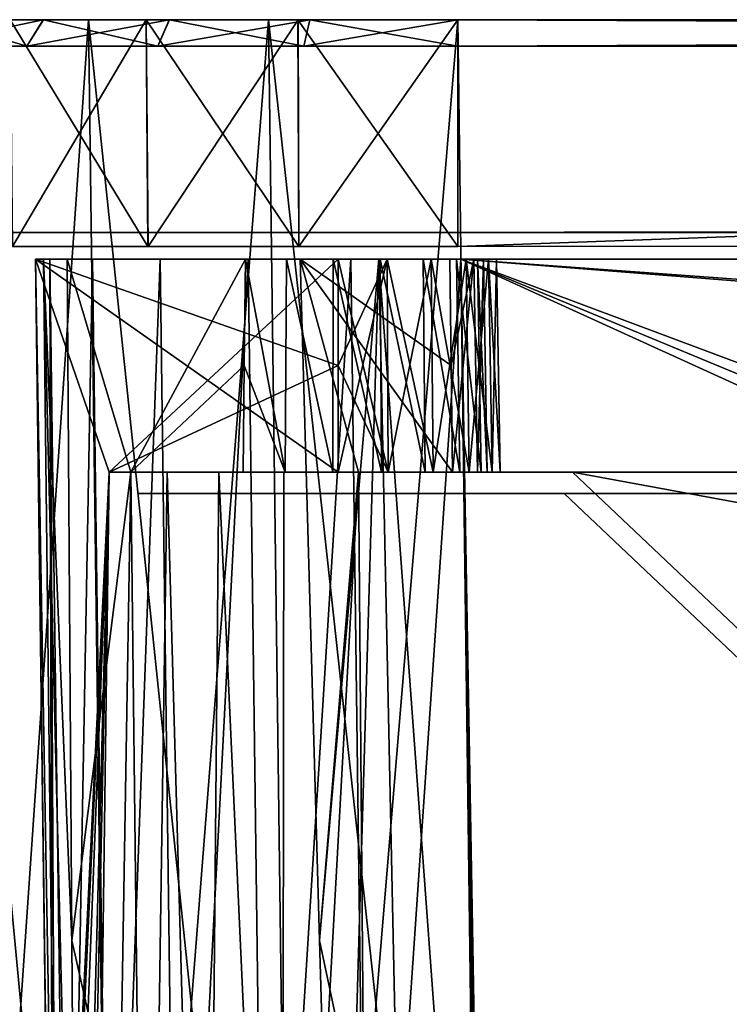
# Model space of a CAD drawing. Header units: millimetres. Extents: x -75 to 75, y -5 to 37.
# Tile 41 of 175: x -67 to -54, y 18 to 37. Entities that reach past the tile are written whole.
import ezdxf

# ---------------------------------------------------------------- set-up
doc = ezdxf.new("R2010")
doc.units = ezdxf.units.MM
doc.header["$LTSCALE"] = 101.851852
for name, color, linetype in [('10', 7, 'CONTINUOUS'), ('102', 7, 'CONTINUOUS'), ('13', 7, 'CONTINUOUS'), ('14', 7, 'CONTINUOUS'), ('16', 7, 'CONTINUOUS'), ('17', 7, 'CONTINUOUS'), ('19', 7, 'CONTINUOUS'), ('2', 7, 'CONTINUOUS'), ('21', 7, 'CONTINUOUS'), ('30', 7, 'CONTINUOUS'), ('31', 7, 'CONTINUOUS'), ('486', 7, 'CONTINUOUS'), ('487', 7, 'CONTINUOUS'), ('489', 7, 'CONTINUOUS'), ('490', 7, 'CONTINUOUS'), ('493', 7, 'CONTINUOUS'), ('494', 7, 'CONTINUOUS'), ('496', 7, 'CONTINUOUS'), ('497', 7, 'CONTINUOUS'), ('59', 7, 'CONTINUOUS'), ('6', 7, 'CONTINUOUS'), ('60', 7, 'CONTINUOUS'), ('63', 7, 'CONTINUOUS'), ('64', 7, 'CONTINUOUS'), ('71', 7, 'CONTINUOUS'), ('72', 7, 'CONTINUOUS'), ('73', 7, 'CONTINUOUS'), ('74', 7, 'CONTINUOUS'), ('8', 7, 'CONTINUOUS'), ('9', 7, 'CONTINUOUS'), ('92', 7, 'CONTINUOUS'), ('93', 7, 'CONTINUOUS'), ('94', 7, 'CONTINUOUS'), ('96', 7, 'CONTINUOUS'), ('98', 7, 'CONTINUOUS'), ('99', 7, 'CONTINUOUS')]:
    doc.layers.add(name, color=color, linetype=linetype)

msp = doc.modelspace()

# ---------------------------------------------------------------- linework, layer by layer
at = {"layer": '10', "color": 251, "linetype": 'Continuous', "true_color": 0x565d62}
for points in [[(-68.492, 0, 101.025), (-65.459, 0, 102.931), (-68.977, 37, 101.51), (-68.492, 0, 101.025)], [(-65.459, 0, 102.931), (-65.943, 37, 103.416), (-68.977, 37, 101.51), (-65.459, 0, 102.931)], [(-62.077, 0, 104.115), (-62.562, 37, 104.599), (-65.943, 37, 103.416), (-62.077, 0, 104.115)], [(-65.459, 0, 102.931), (-62.077, 0, 104.115), (-65.943, 37, 103.416), (-65.459, 0, 102.931)], [(-58.517, 0, 104.516), (-59.001, 37, 105), (-62.562, 37, 104.599), (-58.517, 0, 104.516)], [(-62.077, 0, 104.115), (-58.517, 0, 104.516), (-62.562, 37, 104.599), (-62.077, 0, 104.115)]]:
    msp.add_3dface(points, dxfattribs=at)
at = {"layer": '102', "color": 250, "linetype": 'Continuous', "true_color": 0x1c1c1c}
for points in [[(-67.105, 36.5, 99.164), (-68.773, 37, 96.793), (-69.164, 36.5, 97.105), (-67.105, 36.5, 99.164)], [(-66.793, 37, 98.773), (-68.773, 37, 96.793), (-67.105, 36.5, 99.164), (-66.793, 37, 98.773)], [(-64.64, 36.5, 100.712), (-66.793, 37, 98.773), (-67.105, 36.5, 99.164), (-64.64, 36.5, 100.712)], [(-64.423, 37, 100.262), (-66.793, 37, 98.773), (-64.64, 36.5, 100.712), (-64.423, 37, 100.262)], [(-61.892, 36.5, 101.674), (-64.423, 37, 100.262), (-64.64, 36.5, 100.712), (-61.892, 36.5, 101.674)], [(-61.78, 37, 101.187), (-64.423, 37, 100.262), (-61.892, 36.5, 101.674), (-61.78, 37, 101.187)], [(-58.999, 36.5, 102), (-61.78, 37, 101.187), (-61.892, 36.5, 101.674), (-58.999, 36.5, 102)], [(-58.999, 37, 101.5), (-61.78, 37, 101.187), (-58.999, 36.5, 102), (-58.999, 37, 101.5)]]:
    msp.add_3dface(points, dxfattribs=at)
at = {"layer": '13', "color": 251, "linetype": 'Continuous', "true_color": 0x565d62}
for points in [[(-66.617, 7.802, 68.519), (-66.619, 7.964, 68.142), (-66.94, 32.5, 88.941), (-66.617, 7.802, 68.519)], [(-66.619, 7.964, 68.142), (-66.621, 8.103, 67.744), (-66.94, 32.5, 88.941), (-66.619, 7.964, 68.142)], [(-66.615, 7.626, 68.874), (-66.617, 7.802, 68.519), (-66.94, 32.5, 88.941), (-66.615, 7.626, 68.874)], [(-66.686, 13.042, 60.76), (-66.751, 18.04, 60.719), (-66.94, 32.5, 88.941), (-66.686, 13.042, 60.76)], [(-66.94, 32.5, 88.941), (-66.751, 18.04, 53.281), (-66.94, 32.5, 34.226), (-66.94, 32.5, 88.941)], [(-66.751, 18.04, 60.719), (-66.751, 18.04, 53.281), (-66.94, 32.5, 88.941), (-66.751, 18.04, 60.719)], [(-66.623, 8.287, 60.799), (-66.686, 13.042, 60.76), (-66.94, 32.5, 88.941), (-66.623, 8.287, 60.799)], [(-66.623, 8.287, 66.548), (-66.623, 8.287, 60.799), (-66.94, 32.5, 88.941), (-66.623, 8.287, 66.548)], [(-66.623, 8.267, 66.939), (-66.623, 8.287, 66.548), (-66.94, 32.5, 88.941), (-66.623, 8.267, 66.939)], [(-66.622, 8.205, 67.338), (-66.623, 8.267, 66.939), (-66.94, 32.5, 88.941), (-66.622, 8.205, 67.338)], [(-66.621, 8.103, 67.744), (-66.622, 8.205, 67.338), (-66.94, 32.5, 88.941), (-66.621, 8.103, 67.744)], [(-66.751, 18.04, 53.281), (-66.607, 7.031, 34.671), (-66.94, 32.5, 34.226), (-66.751, 18.04, 53.281)], [(-66.607, 7.032, -88.608), (-66.94, 32.5, -88.941), (-66.751, 18.04, -60.719), (-66.607, 7.032, -88.608)], [(-66.94, 32.5, -88.941), (-66.94, 32.5, 28.274), (-66.751, 18.04, -60.719), (-66.94, 32.5, -88.941)], [(-66.751, 18.04, -60.719), (-66.94, 32.5, 28.274), (-66.751, 18.04, -53.281), (-66.751, 18.04, -60.719)], [(-66.751, 18.04, -53.281), (-66.94, 32.5, 28.274), (-66.686, 13.033, -53.24), (-66.751, 18.04, -53.281)], [(-66.607, 7.031, -43.584), (-66.94, 32.5, 28.274), (-66.607, 7.031, 27.829), (-66.607, 7.031, -43.584)], [(-66.686, 13.033, -53.24), (-66.94, 32.5, 28.274), (-66.623, 8.287, -53.201), (-66.686, 13.033, -53.24)], [(-66.623, 8.287, -53.201), (-66.94, 32.5, 28.274), (-66.623, 8.287, -47.452), (-66.623, 8.287, -53.201)], [(-66.623, 8.287, -47.452), (-66.94, 32.5, 28.274), (-66.622, 8.205, -46.662), (-66.623, 8.287, -47.452)], [(-66.608, 7.082, -43.955), (-66.94, 32.5, 28.274), (-66.607, 7.031, -43.584), (-66.608, 7.082, -43.955)], [(-66.622, 8.205, -46.662), (-66.94, 32.5, 28.274), (-66.619, 7.964, -45.858), (-66.622, 8.205, -46.662)], [(-66.61, 7.29, -44.478), (-66.94, 32.5, 28.274), (-66.608, 7.082, -43.955), (-66.61, 7.29, -44.478)], [(-66.619, 7.964, -45.858), (-66.94, 32.5, 28.274), (-66.615, 7.626, -45.126), (-66.619, 7.964, -45.858)], [(-66.615, 7.626, -45.126), (-66.94, 32.5, 28.274), (-66.61, 7.29, -44.478), (-66.615, 7.626, -45.126)], [(-66.612, 7.45, 69.209), (-66.615, 7.626, 68.874), (-66.94, 32.5, 88.941), (-66.612, 7.45, 69.209)], [(-66.61, 7.29, 69.522), (-66.612, 7.45, 69.209), (-66.94, 32.5, 88.941), (-66.61, 7.29, 69.522)], [(-66.609, 7.162, 69.807), (-66.61, 7.29, 69.522), (-66.94, 32.5, 88.941), (-66.609, 7.162, 69.807)], [(-66.608, 7.082, 70.045), (-66.609, 7.162, 69.807), (-66.94, 32.5, 88.941), (-66.608, 7.082, 70.045)], [(-66.607, 7.031, 70.416), (-66.608, 7.082, 70.045), (-66.94, 32.5, 88.941), (-66.607, 7.031, 70.416)], [(-66.607, 7.031, 88.5), (-66.607, 7.031, 70.416), (-66.94, 32.5, 88.941), (-66.607, 7.031, 88.5)], [(-66.607, 7.031, 88.554), (-66.607, 7.031, 88.5), (-66.94, 32.5, 88.941), (-66.607, 7.031, 88.554)], [(-66.607, 7.032, 88.608), (-66.607, 7.031, 88.554), (-66.94, 32.5, 88.941), (-66.607, 7.032, 88.608)]]:
    msp.add_3dface(points, dxfattribs=at)
at = {"layer": '14', "color": 251, "linetype": 'Continuous', "true_color": 0x565d62}
for points in [[(-58.608, 7.032, 96.607), (-58.941, 32.5, 96.94), (58.941, 32.5, 96.94), (-58.608, 7.032, 96.607)], [(-58.554, 7.031, 96.607), (-58.608, 7.032, 96.607), (58.941, 32.5, 96.94), (-58.554, 7.031, 96.607)], [(-58.5, 7.031, 96.607), (-58.554, 7.031, 96.607), (58.941, 32.5, 96.94), (-58.5, 7.031, 96.607)], [(-2.359, 18.04, 96.751), (-58.5, 7.031, 96.607), (58.941, 32.5, 96.94), (-2.359, 18.04, 96.751)]]:
    msp.add_3dface(points, dxfattribs=at)
at = {"layer": '16', "color": 251, "linetype": 'Continuous', "true_color": 0x565d62}
for points in [[(-58.608, 7.032, -96.607), (-58.554, 7.031, -96.607), (-58.941, 32.5, -96.94), (-58.608, 7.032, -96.607)], [(-58.554, 7.031, -96.607), (-58.5, 7.031, -96.607), (-58.941, 32.5, -96.94), (-58.554, 7.031, -96.607)], [(-58.5, 7.031, -96.607), (-2.946, 7.031, -96.607), (-58.941, 32.5, -96.94), (-58.5, 7.031, -96.607)], [(-2.946, 7.031, -96.607), (-2.862, 9.265, -96.636), (-58.941, 32.5, -96.94), (-2.946, 7.031, -96.607)], [(-2.862, 9.265, -96.636), (-2.776, 11.512, -96.666), (-58.941, 32.5, -96.94), (-2.862, 9.265, -96.636)], [(-2.776, 11.512, -96.666), (-2.487, 28.04, -96.882), (-58.941, 32.5, -96.94), (-2.776, 11.512, -96.666)], [(-2.487, 28.04, -96.882), (2.487, 28.04, -96.882), (-58.941, 32.5, -96.94), (-2.487, 28.04, -96.882)], [(2.487, 28.04, -96.882), (58.941, 32.5, -96.94), (-58.941, 32.5, -96.94), (2.487, 28.04, -96.882)]]:
    msp.add_3dface(points, dxfattribs=at)
at = {"layer": '17', "color": 251, "linetype": 'Continuous', "true_color": 0x565d62}
for points in [[(-66.94, 32.5, -88.941), (-66.496, 7.053, -89.94), (-66.791, 32.5, -90.482), (-66.94, 32.5, -88.941)], [(-66.94, 32.5, -88.941), (-66.607, 7.032, -88.608), (-66.496, 7.053, -89.94), (-66.94, 32.5, -88.941)], [(-66.496, 7.053, -89.94), (-66.164, 7.069, -91.233), (-66.791, 32.5, -90.482), (-66.496, 7.053, -89.94)], [(-66.791, 32.5, -90.482), (-66.164, 7.069, -91.233), (-66.257, 19.696, -91.599), (-66.791, 32.5, -90.482)], [(-66.347, 32.5, -91.966), (-66.791, 32.5, -90.482), (-66.257, 19.696, -91.599), (-66.347, 32.5, -91.966)], [(-61.966, 32.5, -96.347), (-61.599, 19.696, -96.257), (-60.482, 32.5, -96.791), (-61.966, 32.5, -96.347)], [(-61.233, 7.069, -96.164), (-60.482, 32.5, -96.791), (-61.599, 19.696, -96.257), (-61.233, 7.069, -96.164)], [(-59.944, 7.053, -96.495), (-60.482, 32.5, -96.791), (-61.233, 7.069, -96.164), (-59.944, 7.053, -96.495)], [(-58.608, 7.032, -96.607), (-58.941, 32.5, -96.94), (-60.482, 32.5, -96.791), (-58.608, 7.032, -96.607)], [(-58.608, 7.032, -96.607), (-60.482, 32.5, -96.791), (-59.944, 7.053, -96.495), (-58.608, 7.032, -96.607)]]:
    msp.add_3dface(points, dxfattribs=at)
at = {"layer": '19', "color": 251, "linetype": 'Continuous', "true_color": 0x565d62}
for points in [[(-66.607, 7.032, 88.608), (-66.94, 32.5, 88.941), (-66.668, 32.5, 91.012), (-66.607, 7.032, 88.608)], [(-66.607, 7.032, 88.608), (-66.668, 32.5, 91.012), (-66.538, 7.049, 89.661), (-66.607, 7.032, 88.608)], [(-66.668, 32.5, 91.012), (-65.869, 32.5, 92.941), (-66.333, 7.063, 90.687), (-66.668, 32.5, 91.012)], [(-66.538, 7.049, 89.661), (-66.668, 32.5, 91.012), (-66.333, 7.063, 90.687), (-66.538, 7.049, 89.661)], [(-66.333, 7.063, 90.687), (-65.869, 32.5, 92.941), (-65.533, 7.082, 92.614), (-66.333, 7.063, 90.687)], [(-65.869, 32.5, 92.941), (-64.598, 32.5, 94.598), (-65.533, 7.082, 92.614), (-65.869, 32.5, 92.941)], [(-65.533, 7.082, 92.614), (-64.598, 32.5, 94.598), (-64.262, 7.088, 94.268), (-65.533, 7.082, 92.614)], [(-64.598, 32.5, 94.598), (-62.941, 32.5, 95.869), (-64.262, 7.088, 94.268), (-64.598, 32.5, 94.598)], [(-64.262, 7.088, 94.268), (-62.941, 32.5, 95.869), (-62.606, 7.082, 95.537), (-64.262, 7.088, 94.268)], [(-62.941, 32.5, 95.869), (-61.012, 32.5, 96.668), (-62.606, 7.082, 95.537), (-62.941, 32.5, 95.869)], [(-62.606, 7.082, 95.537), (-61.012, 32.5, 96.668), (-60.679, 7.063, 96.335), (-62.606, 7.082, 95.537)], [(-61.012, 32.5, 96.668), (-58.941, 32.5, 96.94), (-60.679, 7.063, 96.335), (-61.012, 32.5, 96.668)], [(-58.941, 32.5, 96.94), (-58.608, 7.032, 96.607), (-60.679, 7.063, 96.335), (-58.941, 32.5, 96.94)]]:
    msp.add_3dface(points, dxfattribs=at)
at = {"layer": '2', "color": 251, "linetype": 'Continuous', "true_color": 0x565d62}
for points in [[(-67.418, 37, -99.555), (-64.858, 37, -101.163), (-71.51, 37, -98.977), (-67.418, 37, -99.555)], [(-71.51, 37, -98.977), (-64.858, 37, -101.163), (-68.977, 37, -101.51), (-71.51, 37, -98.977)], [(-64.857, 37, 101.163), (-67.417, 37, 99.554), (-68.977, 37, 101.51), (-64.857, 37, 101.163)], [(-62.003, 37, 102.161), (-64.857, 37, 101.163), (-68.977, 37, 101.51), (-62.003, 37, 102.161)], [(-65.943, 37, 103.416), (-62.003, 37, 102.161), (-68.977, 37, 101.51), (-65.943, 37, 103.416)], [(-62.005, 37, -102.162), (-59.001, 37, -102.5), (-68.977, 37, -101.51), (-62.005, 37, -102.162)], [(-68.977, 37, -101.51), (-59.001, 37, -102.5), (-65.943, 37, -103.416), (-68.977, 37, -101.51)], [(-64.858, 37, -101.163), (-62.005, 37, -102.162), (-68.977, 37, -101.51), (-64.858, 37, -101.163)], [(-58.999, 37, 102.5), (-62.003, 37, 102.161), (-65.943, 37, 103.416), (-58.999, 37, 102.5)], [(59.001, 37, 102.5), (-58.999, 37, 102.5), (-65.943, 37, 103.416), (59.001, 37, 102.5)], [(-65.943, 37, -103.416), (-59.001, 37, -102.5), (65.943, 37, -103.416), (-65.943, 37, -103.416)], [(-65.943, 37, 103.416), (-62.562, 37, 104.599), (65.943, 37, 103.416), (-65.943, 37, 103.416)], [(-62.562, 37, -104.599), (-65.943, 37, -103.416), (62.562, 37, -104.599), (-62.562, 37, -104.599)], [(62.562, 37, -104.599), (-65.943, 37, -103.416), (65.943, 37, -103.416), (62.562, 37, -104.599)], [(59.001, 37, 102.5), (-65.943, 37, 103.416), (65.943, 37, 103.416), (59.001, 37, 102.5)], [(-62.562, 37, 104.599), (-59.001, 37, 105), (62.562, 37, 104.599), (-62.562, 37, 104.599)], [(65.943, 37, 103.416), (-62.562, 37, 104.599), (62.562, 37, 104.599), (65.943, 37, 103.416)], [(-59.001, 37, -105), (-62.562, 37, -104.599), (59.001, 37, -105), (-59.001, 37, -105)], [(59.001, 37, -105), (-62.562, 37, -104.599), (62.562, 37, -104.599), (59.001, 37, -105)], [(-59.001, 37, -102.5), (59.001, 37, -102.5), (65.943, 37, -103.416), (-59.001, 37, -102.5)], [(62.562, 37, 104.599), (-59.001, 37, 105), (-16.148, 37, 105), (62.562, 37, 104.599)]]:
    msp.add_3dface(points, dxfattribs=at)
at = {"layer": '21', "color": 251, "linetype": 'Continuous', "true_color": 0x565d62}
for points in [[(-58.999, 37, 102.5), (59.001, 37, 102.5), (-58.999, 32.741, 102.426), (-58.999, 37, 102.5)], [(59.001, 37, 102.5), (59.001, 32.741, 102.426), (-58.999, 32.741, 102.426), (59.001, 37, 102.5)]]:
    msp.add_3dface(points, dxfattribs=at)
at = {"layer": '30', "color": 251, "linetype": 'Continuous', "true_color": 0x565d62}
for points in [[(-67.417, 37, 99.554), (-64.857, 37, 101.163), (-67.37, 32.741, 99.496), (-67.417, 37, 99.554)], [(-67.37, 32.741, 99.496), (-64.857, 37, 101.163), (-64.824, 32.741, 101.096), (-67.37, 32.741, 99.496)], [(-64.857, 37, 101.163), (-62.003, 37, 102.161), (-64.824, 32.741, 101.096), (-64.857, 37, 101.163)], [(-64.824, 32.741, 101.096), (-62.003, 37, 102.161), (-61.986, 32.741, 102.089), (-64.824, 32.741, 101.096)], [(-62.003, 37, 102.161), (-58.999, 37, 102.5), (-61.986, 32.741, 102.089), (-62.003, 37, 102.161)], [(-58.999, 37, 102.5), (-58.999, 32.741, 102.426), (-61.986, 32.741, 102.089), (-58.999, 37, 102.5)]]:
    msp.add_3dface(points, dxfattribs=at)
at = {"layer": '31', "color": 251, "linetype": 'Continuous', "true_color": 0x565d62}
for points in [[(-64.826, 32.741, -101.096), (-67.418, 37, -99.555), (-67.371, 32.741, -99.497), (-64.826, 32.741, -101.096)], [(-64.858, 37, -101.163), (-67.418, 37, -99.555), (-64.826, 32.741, -101.096), (-64.858, 37, -101.163)], [(-62.005, 37, -102.162), (-64.858, 37, -101.163), (-61.989, 32.741, -102.089), (-62.005, 37, -102.162)], [(-61.989, 32.741, -102.089), (-64.858, 37, -101.163), (-64.826, 32.741, -101.096), (-61.989, 32.741, -102.089)], [(-59.001, 37, -102.5), (-62.005, 37, -102.162), (-59.001, 32.741, -102.426), (-59.001, 37, -102.5)], [(-59.001, 32.741, -102.426), (-62.005, 37, -102.162), (-61.989, 32.741, -102.089), (-59.001, 32.741, -102.426)]]:
    msp.add_3dface(points, dxfattribs=at)
at = {"layer": '486', "linetype": 'Continuous'}
for points in [[(-65, 28.5, 29), (-64.796, 28.5, 30.553), (-65, 28.5, -89), (-65, 28.5, 29)], [(-65, 28.5, -89), (-64.796, 28.5, 30.553), (-64.796, 28.5, -90.553), (-65, 28.5, -89)], [(-64.796, 28.5, 30.553), (-64.196, 28.5, 32), (-64.796, 28.5, -90.553), (-64.796, 28.5, 30.553)], [(-64.796, 28.5, -90.553), (-64.196, 28.5, 32), (-64.196, 28.5, -92), (-64.796, 28.5, -90.553)], [(-64.196, 28.5, 32), (-63.243, 28.5, 33.243), (-64.196, 28.5, -92), (-64.196, 28.5, 32)], [(-64.196, 28.5, -92), (-63.243, 28.5, 33.243), (-63.243, 28.5, -93.243), (-64.196, 28.5, -92)], [(-62.739, 28.5, -91.239), (-63.243, 28.5, -93.243), (-62.739, 28.5, 31.239), (-62.739, 28.5, -91.239)], [(-62.625, 28.5, -91.813), (-63.243, 28.5, -93.243), (-62.739, 28.5, -91.239), (-62.625, 28.5, -91.813)], [(-62.299, 28.5, -92.299), (-63.243, 28.5, -93.243), (-62.625, 28.5, -91.813), (-62.299, 28.5, -92.299)], [(-62, 28.5, -94.196), (-63.243, 28.5, -93.243), (-62.299, 28.5, -92.299), (-62, 28.5, -94.196)], [(-63.243, 28.5, 33.243), (-62, 28.5, 34.196), (-62.625, 28.5, 31.813), (-63.243, 28.5, 33.243)], [(-63.243, 28.5, -93.243), (-63.243, 28.5, 33.243), (-62.739, 28.5, 31.239), (-63.243, 28.5, -93.243)], [(-62.739, 28.5, 31.239), (-63.243, 28.5, 33.243), (-62.625, 28.5, 31.813), (-62.739, 28.5, 31.239)], [(-62.625, 28.5, -90.665), (-62.739, 28.5, -91.239), (-62.625, 28.5, 30.665), (-62.625, 28.5, -90.665)], [(-62.739, 28.5, -91.239), (-62.739, 28.5, 31.239), (-62.625, 28.5, 30.665), (-62.739, 28.5, -91.239)], [(-62.299, 28.5, -90.178), (-62.625, 28.5, -90.665), (-62.299, 28.5, 30.178), (-62.299, 28.5, -90.178)], [(-62.299, 28.5, 30.178), (-62.625, 28.5, -90.665), (-62.625, 28.5, 30.665), (-62.299, 28.5, 30.178)], [(-62.625, 28.5, 31.813), (-62, 28.5, 34.196), (-62.299, 28.5, 32.299), (-62.625, 28.5, 31.813)], [(-61.813, 28.5, -92.625), (-62, 28.5, -94.196), (-62.299, 28.5, -92.299), (-61.813, 28.5, -92.625)], [(-62.299, 28.5, 32.299), (-62, 28.5, 34.196), (-61.813, 28.5, 32.625), (-62.299, 28.5, 32.299)], [(-61.813, 28.5, -89.853), (-62.299, 28.5, -90.178), (-61.813, 28.5, 29.853), (-61.813, 28.5, -89.853)], [(-61.813, 28.5, 29.853), (-62.299, 28.5, -90.178), (-62.299, 28.5, 30.178), (-61.813, 28.5, 29.853)], [(-62, 28.5, -94.196), (-61.239, 28.5, -92.739), (-60.665, 28.5, -92.625), (-62, 28.5, -94.196)], [(-61.239, 28.5, -92.739), (-62, 28.5, -94.196), (-61.813, 28.5, -92.625), (-61.239, 28.5, -92.739)], [(-60.553, 28.5, -94.796), (-62, 28.5, -94.196), (-60.665, 28.5, -92.625), (-60.553, 28.5, -94.796)], [(-62, 28.5, 34.196), (-60.553, 28.5, 34.796), (-61.813, 28.5, 32.625), (-62, 28.5, 34.196)], [(-61.813, 28.5, 32.625), (-60.553, 28.5, 34.796), (-61.239, 28.5, 32.739), (-61.813, 28.5, 32.625)], [(-61.239, 28.5, -89.739), (-61.813, 28.5, -89.853), (-61.239, 28.5, 29.739), (-61.239, 28.5, -89.739)], [(-61.239, 28.5, 29.739), (-61.813, 28.5, -89.853), (-61.813, 28.5, 29.853), (-61.239, 28.5, 29.739)], [(-61.239, 28.5, 32.739), (-60.553, 28.5, 34.796), (-60.665, 28.5, 32.625), (-61.239, 28.5, 32.739)], [(-60.665, 28.5, -89.853), (-61.239, 28.5, -89.739), (-60.665, 28.5, 29.853), (-60.665, 28.5, -89.853)], [(-60.665, 28.5, 29.853), (-61.239, 28.5, -89.739), (-61.239, 28.5, 29.739), (-60.665, 28.5, 29.853)], [(-60.178, 28.5, -92.299), (-60.553, 28.5, -94.796), (-60.665, 28.5, -92.625), (-60.178, 28.5, -92.299)], [(-60.665, 28.5, 32.625), (-60.553, 28.5, 34.796), (-60.178, 28.5, 32.299), (-60.665, 28.5, 32.625)], [(-60.178, 28.5, -90.178), (-60.665, 28.5, -89.853), (-60.178, 28.5, 30.178), (-60.178, 28.5, -90.178)], [(-60.178, 28.5, 30.178), (-60.665, 28.5, -89.853), (-60.665, 28.5, 29.853), (-60.178, 28.5, 30.178)], [(-59.853, 28.5, -91.813), (-60.553, 28.5, -94.796), (-60.178, 28.5, -92.299), (-59.853, 28.5, -91.813)], [(-59, 28.5, -95), (-60.553, 28.5, -94.796), (-59.853, 28.5, -91.813), (-59, 28.5, -95)], [(-60.553, 28.5, 34.796), (-59, 28.5, 35), (-60.178, 28.5, 32.299), (-60.553, 28.5, 34.796)], [(-59.853, 28.5, -90.665), (-60.178, 28.5, -90.178), (-59.853, 28.5, 30.665), (-59.853, 28.5, -90.665)], [(-59.853, 28.5, 30.665), (-60.178, 28.5, -90.178), (-60.178, 28.5, 30.178), (-59.853, 28.5, 30.665)], [(-60.178, 28.5, 32.299), (-59, 28.5, 35), (-59.853, 28.5, 31.813), (-60.178, 28.5, 32.299)], [(-59.739, 28.5, -91.239), (-59.853, 28.5, -90.665), (-59.739, 28.5, 31.239), (-59.739, 28.5, -91.239)], [(-59.739, 28.5, 31.239), (-59.853, 28.5, -90.665), (-59.853, 28.5, 30.665), (-59.739, 28.5, 31.239)], [(-59.739, 28.5, -91.239), (-59, 28.5, -95), (-59.853, 28.5, -91.813), (-59.739, 28.5, -91.239)], [(-59.853, 28.5, 31.813), (-59, 28.5, 35), (-59.739, 28.5, 31.239), (-59.853, 28.5, 31.813)], [(-59, 28.5, 35), (-59, 28.5, -95), (-59.739, 28.5, -91.239), (-59, 28.5, 35)], [(-59, 28.5, 35), (-59.739, 28.5, -91.239), (-59.739, 28.5, 31.239), (-59, 28.5, 35)], [(-56.841, 28.5, 26.729), (-56.841, 28.5, -86.954), (-59, 28.5, -95), (-56.841, 28.5, 26.729)], [(-56.841, 28.5, -86.954), (56.841, 28.5, -86.954), (-59, 28.5, -95), (-56.841, 28.5, -86.954)], [(-56.841, 28.5, 26.729), (-59, 28.5, -95), (-59, 28.5, 35), (-56.841, 28.5, 26.729)], [(59, 28.5, 35), (-56.841, 28.5, 26.729), (-59, 28.5, 35), (59, 28.5, 35)], [(-59, 28.5, -95), (56.841, 28.5, -86.954), (59, 28.5, -95), (-59, 28.5, -95)], [(56.841, 28.5, 26.729), (-56.841, 28.5, 26.729), (59, 28.5, 35), (56.841, 28.5, 26.729)]]:
    msp.add_3dface(points, dxfattribs=at)
at = {"layer": '487', "linetype": 'Continuous'}
for points in [[(-65, 28.1, 29), (-65, 28.1, -89), (-64.796, 28.1, -90.553), (-65, 28.1, 29)], [(-64.796, 28.1, 30.553), (-65, 28.1, 29), (-64.796, 28.1, -90.553), (-64.796, 28.1, 30.553)], [(-64.196, 28.1, 32), (-64.796, 28.1, 30.553), (-64.196, 28.1, -92), (-64.196, 28.1, 32)], [(-64.196, 28.1, -92), (-64.796, 28.1, 30.553), (-64.796, 28.1, -90.553), (-64.196, 28.1, -92)], [(-63.243, 28.1, 33.243), (-64.196, 28.1, 32), (-63.243, 28.1, -93.243), (-63.243, 28.1, 33.243)], [(-63.243, 28.1, -93.243), (-64.196, 28.1, 32), (-64.196, 28.1, -92), (-63.243, 28.1, -93.243)], [(-63.243, 28.1, -93.243), (-62, 28.1, -94.196), (-62.625, 28.1, -91.813), (-63.243, 28.1, -93.243)], [(-62.739, 28.1, -91.239), (-63.243, 28.1, -93.243), (-62.625, 28.1, -91.813), (-62.739, 28.1, -91.239)], [(-62, 28.1, 34.196), (-63.243, 28.1, 33.243), (-62.299, 28.1, 32.299), (-62, 28.1, 34.196)], [(-63.243, 28.1, 33.243), (-63.243, 28.1, -93.243), (-62.739, 28.1, -91.239), (-63.243, 28.1, 33.243)], [(-63.243, 28.1, 33.243), (-62.739, 28.1, -91.239), (-62.739, 28.1, 31.239), (-63.243, 28.1, 33.243)], [(-63.243, 28.1, 33.243), (-62.739, 28.1, 31.239), (-62.625, 28.1, 31.813), (-63.243, 28.1, 33.243)], [(-62.299, 28.1, 32.299), (-63.243, 28.1, 33.243), (-62.625, 28.1, 31.813), (-62.299, 28.1, 32.299)], [(-62.739, 28.1, -91.239), (-62.625, 28.1, -90.665), (-62.739, 28.1, 31.239), (-62.739, 28.1, -91.239)], [(-62.739, 28.1, 31.239), (-62.625, 28.1, -90.665), (-62.625, 28.1, 30.665), (-62.739, 28.1, 31.239)], [(-62.625, 28.1, -91.813), (-62, 28.1, -94.196), (-62.299, 28.1, -92.299), (-62.625, 28.1, -91.813)], [(-62.625, 28.1, -90.665), (-62.299, 28.1, -90.178), (-62.625, 28.1, 30.665), (-62.625, 28.1, -90.665)], [(-62.625, 28.1, 30.665), (-62.299, 28.1, -90.178), (-62.299, 28.1, 30.178), (-62.625, 28.1, 30.665)], [(-62.299, 28.1, -92.299), (-62, 28.1, -94.196), (-61.813, 28.1, -92.625), (-62.299, 28.1, -92.299)], [(-62.299, 28.1, -90.178), (-61.813, 28.1, -89.853), (-62.299, 28.1, 30.178), (-62.299, 28.1, -90.178)], [(-62.299, 28.1, 30.178), (-61.813, 28.1, -89.853), (-61.813, 28.1, 29.853), (-62.299, 28.1, 30.178)], [(-61.813, 28.1, 32.625), (-62, 28.1, 34.196), (-62.299, 28.1, 32.299), (-61.813, 28.1, 32.625)], [(-62, 28.1, -94.196), (-60.553, 28.1, -94.796), (-61.813, 28.1, -92.625), (-62, 28.1, -94.196)], [(-60.553, 28.1, 34.796), (-62, 28.1, 34.196), (-60.665, 28.1, 32.625), (-60.553, 28.1, 34.796)], [(-61.239, 28.1, 32.739), (-62, 28.1, 34.196), (-61.813, 28.1, 32.625), (-61.239, 28.1, 32.739)], [(-60.665, 28.1, 32.625), (-62, 28.1, 34.196), (-61.239, 28.1, 32.739), (-60.665, 28.1, 32.625)], [(-60.553, 28.1, -94.796), (-61.239, 28.1, -92.739), (-61.813, 28.1, -92.625), (-60.553, 28.1, -94.796)], [(-61.813, 28.1, -89.853), (-61.239, 28.1, -89.739), (-61.813, 28.1, 29.853), (-61.813, 28.1, -89.853)], [(-61.813, 28.1, 29.853), (-61.239, 28.1, -89.739), (-61.239, 28.1, 29.739), (-61.813, 28.1, 29.853)], [(-61.239, 28.1, -92.739), (-60.553, 28.1, -94.796), (-60.665, 28.1, -92.625), (-61.239, 28.1, -92.739)], [(-61.239, 28.1, -89.739), (-60.665, 28.1, -89.853), (-61.239, 28.1, 29.739), (-61.239, 28.1, -89.739)], [(-61.239, 28.1, 29.739), (-60.665, 28.1, -89.853), (-60.665, 28.1, 29.853), (-61.239, 28.1, 29.739)], [(-60.665, 28.1, -92.625), (-60.553, 28.1, -94.796), (-60.178, 28.1, -92.299), (-60.665, 28.1, -92.625)], [(-60.665, 28.1, -89.853), (-60.178, 28.1, -90.178), (-60.665, 28.1, 29.853), (-60.665, 28.1, -89.853)], [(-60.665, 28.1, 29.853), (-60.178, 28.1, -90.178), (-60.178, 28.1, 30.178), (-60.665, 28.1, 29.853)], [(-60.178, 28.1, 32.299), (-60.553, 28.1, 34.796), (-60.665, 28.1, 32.625), (-60.178, 28.1, 32.299)], [(-60.553, 28.1, -94.796), (-59, 28.1, -95), (-60.178, 28.1, -92.299), (-60.553, 28.1, -94.796)], [(-59, 28.1, 35), (-60.553, 28.1, 34.796), (-59.853, 28.1, 31.813), (-59, 28.1, 35)], [(-59.853, 28.1, 31.813), (-60.553, 28.1, 34.796), (-60.178, 28.1, 32.299), (-59.853, 28.1, 31.813)], [(-60.178, 28.1, -92.299), (-59, 28.1, -95), (-59.853, 28.1, -91.813), (-60.178, 28.1, -92.299)], [(-60.178, 28.1, -90.178), (-59.853, 28.1, -90.665), (-60.178, 28.1, 30.178), (-60.178, 28.1, -90.178)], [(-60.178, 28.1, 30.178), (-59.853, 28.1, -90.665), (-59.853, 28.1, 30.665), (-60.178, 28.1, 30.178)], [(-59.853, 28.1, -91.813), (-59, 28.1, -95), (-59.739, 28.1, -91.239), (-59.853, 28.1, -91.813)], [(-59.853, 28.1, -90.665), (-59.739, 28.1, -91.239), (-59.853, 28.1, 30.665), (-59.853, 28.1, -90.665)], [(-59.853, 28.1, 30.665), (-59.739, 28.1, -91.239), (-59.739, 28.1, 31.239), (-59.853, 28.1, 30.665)], [(-59.739, 28.1, 31.239), (-59, 28.1, 35), (-59.853, 28.1, 31.813), (-59.739, 28.1, 31.239)], [(-59.739, 28.1, -91.239), (-59, 28.1, -95), (-59.739, 28.1, 31.239), (-59.739, 28.1, -91.239)], [(-59, 28.1, -95), (-59, 28.1, 35), (-59.739, 28.1, 31.239), (-59, 28.1, -95)], [(0, 28.1, 27), (57, 28.1, 27), (-59, 28.1, 35), (0, 28.1, 27)], [(-59, 28.1, 35), (57, 28.1, 27), (59, 28.1, 35), (-59, 28.1, 35)], [(-57, 28.1, 27), (0, 28.1, 27), (-59, 28.1, 35), (-57, 28.1, 27)], [(-57, 28.1, -30), (-57, 28.1, 27), (-59, 28.1, 35), (-57, 28.1, -30)], [(-57, 28.1, -87), (-57, 28.1, -30), (-59, 28.1, 35), (-57, 28.1, -87)], [(-57, 28.1, -87), (-59, 28.1, 35), (-59, 28.1, -95), (-57, 28.1, -87)], [(59, 28.1, -95), (-57, 28.1, -87), (-59, 28.1, -95), (59, 28.1, -95)], [(0, 28.1, -87), (-57, 28.1, -87), (59, 28.1, -95), (0, 28.1, -87)]]:
    msp.add_3dface(points, dxfattribs=at)
at = {"layer": '489', "linetype": 'Continuous'}
msp.add_3dface([(-57, 28.1, -87), (0, 28.1, -87), (-38.5, 10.6, -12), (-57, 28.1, -87)], dxfattribs=at)
at = {"layer": '490', "linetype": 'Continuous'}
for points in [[(-57, 28.1, -30), (-38.5, 10.6, -12), (-38.5, 10.6, 20), (-57, 28.1, -30)], [(-57, 28.1, -30), (-57, 28.1, -87), (-38.5, 10.6, -12), (-57, 28.1, -30)], [(-57, 28.1, 27), (-57, 28.1, -30), (-38.5, 10.6, 20), (-57, 28.1, 27)]]:
    msp.add_3dface(points, dxfattribs=at)
at = {"layer": '493', "linetype": 'Continuous'}
for points in [[(-56.841, 28.5, -86.954), (-38.341, 11, -11.954), (38.341, 11, -11.954), (-56.841, 28.5, -86.954)], [(56.841, 28.5, -86.954), (-56.841, 28.5, -86.954), (38.341, 11, -11.954), (56.841, 28.5, -86.954)]]:
    msp.add_3dface(points, dxfattribs=at)
at = {"layer": '494', "linetype": 'Continuous'}
for points in [[(-56.841, 28.5, 26.729), (-38.341, 11, 19.729), (-38.341, 11, -11.954), (-56.841, 28.5, 26.729)], [(-56.841, 28.5, -86.954), (-56.841, 28.5, 26.729), (-38.341, 11, -11.954), (-56.841, 28.5, -86.954)]]:
    msp.add_3dface(points, dxfattribs=at)
at = {"layer": '496', "linetype": 'Continuous'}
msp.add_3dface([(0, 28.1, 27), (-57, 28.1, 27), (-38.5, 10.6, 20), (0, 28.1, 27)], dxfattribs=at)
at = {"layer": '497', "linetype": 'Continuous'}
msp.add_3dface([(-56.841, 28.5, 26.729), (56.841, 28.5, 26.729), (-38.341, 11, 19.729), (-56.841, 28.5, 26.729)], dxfattribs=at)
at = {"layer": '59', "color": 251, "linetype": 'Continuous', "true_color": 0x565d62}
for points in [[(-65.558, 28.5, 34.296), (-65.898, 2.5, 34.75), (-65.558, 28.5, 28.204), (-65.558, 28.5, 34.296)], [(-65.898, 2.5, 34.75), (-65.898, 2.5, 27.75), (-65.558, 28.5, 28.204), (-65.898, 2.5, 34.75)]]:
    msp.add_3dface(points, dxfattribs=at)
at = {"layer": '6', "color": 251, "linetype": 'Continuous', "true_color": 0x565d62}
for points in [[(-59.001, 37, 105), (-58.517, 0, 104.516), (-16.148, 37, 105), (-59.001, 37, 105)], [(-58.517, 0, 104.516), (-15.825, 0, 104.516), (-16.148, 37, 105), (-58.517, 0, 104.516)]]:
    msp.add_3dface(points, dxfattribs=at)
at = {"layer": '60', "color": 251, "linetype": 'Continuous', "true_color": 0x565d62}
for points in [[(-65.149, 28.5, -90.869), (-65.363, 15.746, -90.759), (-64.848, 2.5, -92.3), (-65.149, 28.5, -90.869)], [(-64.465, 28.5, -92.272), (-65.149, 28.5, -90.869), (-64.848, 2.5, -92.3), (-64.465, 28.5, -92.272)], [(-63.731, 2.5, -93.731), (-64.465, 28.5, -92.272), (-64.848, 2.5, -92.3), (-63.731, 2.5, -93.731)], [(-63.491, 28.5, -93.491), (-64.465, 28.5, -92.272), (-63.731, 2.5, -93.731), (-63.491, 28.5, -93.491)], [(-62.3, 2.5, -94.848), (-63.491, 28.5, -93.491), (-63.731, 2.5, -93.731), (-62.3, 2.5, -94.848)], [(-62.272, 28.5, -94.465), (-63.491, 28.5, -93.491), (-62.3, 2.5, -94.848), (-62.272, 28.5, -94.465)], [(-60.869, 28.5, -95.149), (-62.272, 28.5, -94.465), (-62.3, 2.5, -94.848), (-60.869, 28.5, -95.149)], [(-60.869, 28.5, -95.149), (-62.3, 2.5, -94.848), (-60.759, 15.746, -95.363), (-60.869, 28.5, -95.149)]]:
    msp.add_3dface(points, dxfattribs=at)
at = {"layer": '63', "color": 251, "linetype": 'Continuous', "true_color": 0x565d62}
for points in [[(-66.347, 32.5, -91.966), (-66.257, 19.696, -91.599), (-65.149, 28.5, -90.869), (-66.347, 32.5, -91.966)], [(-66.347, 32.5, -91.966), (-65.149, 28.5, -90.869), (-62.991, 32.5, -89.15), (-66.347, 32.5, -91.966)], [(-62.991, 32.5, -89.15), (-65.149, 28.5, -90.869), (-63.014, 30.501, -89.124), (-62.991, 32.5, -89.15)], [(-63.014, 30.501, -89.124), (-65.149, 28.5, -90.869), (-63.036, 28.5, -89.097), (-63.014, 30.501, -89.124)], [(-66.257, 19.696, -91.599), (-65.363, 15.746, -90.759), (-65.149, 28.5, -90.869), (-66.257, 19.696, -91.599)], [(-66.257, 19.696, -91.599), (-66.164, 7.069, -91.233), (-65.363, 15.746, -90.759), (-66.257, 19.696, -91.599)]]:
    msp.add_3dface(points, dxfattribs=at)
at = {"layer": '64', "color": 251, "linetype": 'Continuous', "true_color": 0x565d62}
for points in [[(-66.94, 32.5, 34.226), (-66.607, 7.031, 34.671), (-65.558, 28.5, 34.296), (-66.94, 32.5, 34.226)], [(-66.94, 32.5, 34.226), (-65.558, 28.5, 34.296), (-61.25, 32.5, 34.226), (-66.94, 32.5, 34.226)], [(-61.25, 32.5, 34.226), (-65.558, 28.5, 34.296), (-61.25, 30.501, 34.261), (-61.25, 32.5, 34.226)], [(-61.25, 30.501, 34.261), (-65.558, 28.5, 34.296), (-61.25, 28.5, 34.296), (-61.25, 30.501, 34.261)], [(-65.558, 28.5, 34.296), (-66.607, 7.031, 34.671), (-66.557, 6.733, 34.676), (-65.558, 28.5, 34.296)], [(-66.421, 6.463, 34.681), (-65.558, 28.5, 34.296), (-66.557, 6.733, 34.676), (-66.421, 6.463, 34.681)], [(-66.16, 5.96, 34.69), (-65.558, 28.5, 34.296), (-66.421, 6.463, 34.681), (-66.16, 5.96, 34.69)], [(-66.051, 5.405, 34.699), (-65.558, 28.5, 34.296), (-66.16, 5.96, 34.69), (-66.051, 5.405, 34.699)], [(-65.898, 2.5, 34.75), (-65.558, 28.5, 34.296), (-66.051, 5.405, 34.699), (-65.898, 2.5, 34.75)]]:
    msp.add_3dface(points, dxfattribs=at)
at = {"layer": '71', "color": 251, "linetype": 'Continuous', "true_color": 0x565d62}
for points in [[(-61.25, 32.5, 28.274), (-60.33, 32.5, 28.419), (-61.25, 30.501, 28.239), (-61.25, 32.5, 28.274)], [(-61.25, 30.501, 28.239), (-60.33, 32.5, 28.419), (-61.25, 28.5, 28.204), (-61.25, 30.501, 28.239)], [(-61.25, 28.5, 28.204), (-60.33, 32.5, 28.419), (-60.309, 28.5, 28.353), (-61.25, 28.5, 28.204)], [(-61.25, 32.5, 34.226), (-61.25, 30.501, 34.261), (-60.309, 28.5, 34.147), (-61.25, 32.5, 34.226)], [(-60.33, 32.5, 34.081), (-61.25, 32.5, 34.226), (-60.309, 28.5, 34.147), (-60.33, 32.5, 34.081)], [(-60.33, 32.5, 28.419), (-59.501, 32.5, 28.842), (-60.309, 28.5, 28.353), (-60.33, 32.5, 28.419)], [(-59.501, 32.5, 33.658), (-60.33, 32.5, 34.081), (-59.46, 28.5, 33.714), (-59.501, 32.5, 33.658)], [(-59.46, 28.5, 33.714), (-60.33, 32.5, 34.081), (-60.309, 28.5, 34.147), (-59.46, 28.5, 33.714)], [(-60.309, 28.5, 28.353), (-59.501, 32.5, 28.842), (-59.46, 28.5, 28.786), (-60.309, 28.5, 28.353)], [(-59.501, 32.5, 28.842), (-58.842, 32.5, 29.501), (-59.46, 28.5, 28.786), (-59.501, 32.5, 28.842)], [(-58.842, 32.5, 32.999), (-59.501, 32.5, 33.658), (-58.786, 28.5, 33.041), (-58.842, 32.5, 32.999)], [(-58.786, 28.5, 33.041), (-59.501, 32.5, 33.658), (-59.46, 28.5, 33.714), (-58.786, 28.5, 33.041)], [(-59.46, 28.5, 28.786), (-58.842, 32.5, 29.501), (-58.786, 28.5, 29.459), (-59.46, 28.5, 28.786)], [(-58.842, 32.5, 29.501), (-58.419, 32.5, 30.33), (-58.786, 28.5, 29.459), (-58.842, 32.5, 29.501)], [(-58.419, 32.5, 32.17), (-58.842, 32.5, 32.999), (-58.353, 28.5, 32.191), (-58.419, 32.5, 32.17)], [(-58.353, 28.5, 32.191), (-58.842, 32.5, 32.999), (-58.786, 28.5, 33.041), (-58.353, 28.5, 32.191)], [(-58.786, 28.5, 29.459), (-58.419, 32.5, 30.33), (-58.353, 28.5, 30.309), (-58.786, 28.5, 29.459)], [(-58.419, 32.5, 30.33), (-58.274, 32.5, 31.25), (-58.353, 28.5, 30.309), (-58.419, 32.5, 30.33)], [(-58.274, 32.5, 31.25), (-58.419, 32.5, 32.17), (-58.204, 28.5, 31.25), (-58.274, 32.5, 31.25)], [(-58.204, 28.5, 31.25), (-58.419, 32.5, 32.17), (-58.353, 28.5, 32.191), (-58.204, 28.5, 31.25)], [(-58.353, 28.5, 30.309), (-58.274, 32.5, 31.25), (-58.204, 28.5, 31.25), (-58.353, 28.5, 30.309)], [(-61.25, 30.501, 34.261), (-61.25, 28.5, 34.296), (-60.309, 28.5, 34.147), (-61.25, 30.501, 34.261)]]:
    msp.add_3dface(points, dxfattribs=at)
at = {"layer": '72', "color": 251, "linetype": 'Continuous', "true_color": 0x565d62}
for points in [[(-66.607, 7.031, 27.829), (-66.94, 32.5, 28.274), (-65.558, 28.5, 28.204), (-66.607, 7.031, 27.829)], [(-65.558, 28.5, 28.204), (-66.94, 32.5, 28.274), (-61.25, 28.5, 28.204), (-65.558, 28.5, 28.204)], [(-66.94, 32.5, 28.274), (-61.25, 32.5, 28.274), (-61.25, 30.501, 28.239), (-66.94, 32.5, 28.274)], [(-66.94, 32.5, 28.274), (-61.25, 30.501, 28.239), (-61.25, 28.5, 28.204), (-66.94, 32.5, 28.274)], [(-66.607, 7.031, 27.829), (-65.558, 28.5, 28.204), (-66.16, 5.96, 27.81), (-66.607, 7.031, 27.829)], [(-66.16, 5.96, 27.81), (-65.558, 28.5, 28.204), (-66.051, 5.405, 27.801), (-66.16, 5.96, 27.81)], [(-65.558, 28.5, 28.204), (-65.898, 2.5, 27.75), (-66.051, 5.405, 27.801), (-65.558, 28.5, 28.204)]]:
    msp.add_3dface(points, dxfattribs=at)
at = {"layer": '73', "color": 251, "linetype": 'Continuous', "true_color": 0x565d62}
for points in [[(-62.991, 32.5, -89.15), (-63.014, 30.501, -89.124), (-62.246, 28.5, -88.63), (-62.991, 32.5, -89.15)], [(-62.221, 32.5, -88.695), (-62.991, 32.5, -89.15), (-62.246, 28.5, -88.63), (-62.221, 32.5, -88.695)], [(-61.347, 28.5, -88.445), (-62.221, 32.5, -88.695), (-62.246, 28.5, -88.63), (-61.347, 28.5, -88.445)], [(-61.345, 32.5, -88.514), (-62.221, 32.5, -88.695), (-61.347, 28.5, -88.445), (-61.345, 32.5, -88.514)], [(-60.437, 28.5, -88.56), (-61.345, 32.5, -88.514), (-61.347, 28.5, -88.445), (-60.437, 28.5, -88.56)], [(-60.457, 32.5, -88.627), (-61.345, 32.5, -88.514), (-60.437, 28.5, -88.56), (-60.457, 32.5, -88.627)], [(-59.613, 28.5, -88.964), (-60.457, 32.5, -88.627), (-60.437, 28.5, -88.56), (-59.613, 28.5, -88.964)], [(-59.653, 32.5, -89.021), (-60.457, 32.5, -88.627), (-59.613, 28.5, -88.964), (-59.653, 32.5, -89.021)], [(-59.021, 32.5, -89.653), (-59.653, 32.5, -89.021), (-58.964, 28.5, -89.613), (-59.021, 32.5, -89.653)], [(-58.964, 28.5, -89.613), (-59.653, 32.5, -89.021), (-59.613, 28.5, -88.964), (-58.964, 28.5, -89.613)], [(-59.15, 32.5, -92.991), (-58.695, 32.5, -92.221), (-59.124, 30.501, -93.014), (-59.15, 32.5, -92.991)], [(-59.124, 30.501, -93.014), (-58.695, 32.5, -92.221), (-59.097, 28.5, -93.036), (-59.124, 30.501, -93.014)], [(-59.097, 28.5, -93.036), (-58.695, 32.5, -92.221), (-58.63, 28.5, -92.246), (-59.097, 28.5, -93.036)], [(-58.627, 32.5, -90.457), (-59.021, 32.5, -89.653), (-58.56, 28.5, -90.437), (-58.627, 32.5, -90.457)], [(-58.56, 28.5, -90.437), (-59.021, 32.5, -89.653), (-58.964, 28.5, -89.613), (-58.56, 28.5, -90.437)], [(-58.695, 32.5, -92.221), (-58.514, 32.5, -91.345), (-58.63, 28.5, -92.246), (-58.695, 32.5, -92.221)], [(-58.63, 28.5, -92.246), (-58.514, 32.5, -91.345), (-58.445, 28.5, -91.347), (-58.63, 28.5, -92.246)], [(-58.445, 28.5, -91.347), (-58.627, 32.5, -90.457), (-58.56, 28.5, -90.437), (-58.445, 28.5, -91.347)], [(-58.514, 32.5, -91.345), (-58.627, 32.5, -90.457), (-58.445, 28.5, -91.347), (-58.514, 32.5, -91.345)], [(-63.014, 30.501, -89.124), (-63.036, 28.5, -89.097), (-62.246, 28.5, -88.63), (-63.014, 30.501, -89.124)]]:
    msp.add_3dface(points, dxfattribs=at)
at = {"layer": '74', "color": 251, "linetype": 'Continuous', "true_color": 0x565d62}
for points in [[(-61.966, 32.5, -96.347), (-59.124, 30.501, -93.014), (-59.097, 28.5, -93.036), (-61.966, 32.5, -96.347)], [(-61.966, 32.5, -96.347), (-59.15, 32.5, -92.991), (-59.124, 30.501, -93.014), (-61.966, 32.5, -96.347)], [(-60.869, 28.5, -95.149), (-61.966, 32.5, -96.347), (-59.097, 28.5, -93.036), (-60.869, 28.5, -95.149)], [(-61.599, 19.696, -96.257), (-61.966, 32.5, -96.347), (-60.869, 28.5, -95.149), (-61.599, 19.696, -96.257)], [(-61.599, 19.696, -96.257), (-60.869, 28.5, -95.149), (-60.759, 15.746, -95.363), (-61.599, 19.696, -96.257)], [(-61.233, 7.069, -96.164), (-61.599, 19.696, -96.257), (-60.759, 15.746, -95.363), (-61.233, 7.069, -96.164)]]:
    msp.add_3dface(points, dxfattribs=at)
at = {"layer": '8', "color": 251, "linetype": 'Continuous', "true_color": 0x565d62}
for points in [[(-58.517, 0, -104.516), (-59.001, 37, -105), (59.001, 37, -105), (-58.517, 0, -104.516)], [(58.517, 0, -104.516), (-58.517, 0, -104.516), (59.001, 37, -105), (58.517, 0, -104.516)]]:
    msp.add_3dface(points, dxfattribs=at)
at = {"layer": '9', "color": 251, "linetype": 'Continuous', "true_color": 0x565d62}
for points in [[(-68.492, 0, -101.025), (-68.977, 37, -101.51), (-65.943, 37, -103.416), (-68.492, 0, -101.025)], [(-65.459, 0, -102.931), (-68.492, 0, -101.025), (-65.943, 37, -103.416), (-65.459, 0, -102.931)], [(-65.459, 0, -102.931), (-65.943, 37, -103.416), (-62.562, 37, -104.599), (-65.459, 0, -102.931)], [(-62.077, 0, -104.115), (-65.459, 0, -102.931), (-62.562, 37, -104.599), (-62.077, 0, -104.115)], [(-62.077, 0, -104.115), (-62.562, 37, -104.599), (-59.001, 37, -105), (-62.077, 0, -104.115)], [(-58.517, 0, -104.516), (-62.077, 0, -104.115), (-59.001, 37, -105), (-58.517, 0, -104.516)]]:
    msp.add_3dface(points, dxfattribs=at)
at = {"layer": '92', "color": 250, "linetype": 'Continuous', "true_color": 0x1c1c1c}
for points in [[(-71.5, 37, -89.001), (-71.5, 37, 88.999), (71.5, 37, -89.001), (-71.5, 37, -89.001)], [(-71.5, 37, 88.999), (-71.187, 37, 91.78), (71.5, 37, 89.001), (-71.5, 37, 88.999)], [(71.5, 37, -89.001), (-71.5, 37, 88.999), (71.5, 37, 89.001), (71.5, 37, -89.001)], [(-71.187, 37, -91.783), (-71.5, 37, -89.001), (71.187, 37, -91.783), (-71.187, 37, -91.783)], [(71.187, 37, -91.783), (-71.5, 37, -89.001), (71.5, 37, -89.001), (71.187, 37, -91.783)], [(71.5, 37, 89.001), (-71.187, 37, 91.78), (71.187, 37, 91.783), (71.5, 37, 89.001)], [(-71.187, 37, 91.78), (-70.262, 37, 94.423), (71.187, 37, 91.783), (-71.187, 37, 91.78)], [(-70.262, 37, -94.424), (-71.187, 37, -91.783), (70.262, 37, -94.424), (-70.262, 37, -94.424)], [(70.262, 37, -94.424), (-71.187, 37, -91.783), (71.187, 37, -91.783), (70.262, 37, -94.424)], [(71.187, 37, 91.783), (-70.262, 37, 94.423), (70.262, 37, 94.424), (71.187, 37, 91.783)], [(-68.773, 37, -96.794), (-70.262, 37, -94.424), (68.773, 37, -96.794), (-68.773, 37, -96.794)], [(68.773, 37, -96.794), (-70.262, 37, -94.424), (70.262, 37, -94.424), (68.773, 37, -96.794)], [(-70.262, 37, 94.423), (-68.773, 37, 96.793), (70.262, 37, 94.424), (-70.262, 37, 94.423)], [(70.262, 37, 94.424), (-68.773, 37, 96.793), (68.773, 37, 96.794), (70.262, 37, 94.424)], [(66.794, 37, -98.773), (-68.773, 37, -96.794), (68.773, 37, -96.794), (66.794, 37, -98.773)], [(-66.794, 37, -98.773), (-68.773, 37, -96.794), (66.794, 37, -98.773), (-66.794, 37, -98.773)], [(-68.773, 37, 96.793), (-66.793, 37, 98.773), (68.773, 37, 96.794), (-68.773, 37, 96.793)], [(64.424, 37, -100.262), (-66.794, 37, -98.773), (66.794, 37, -98.773), (64.424, 37, -100.262)], [(-64.424, 37, -100.262), (-66.794, 37, -98.773), (64.424, 37, -100.262), (-64.424, 37, -100.262)], [(-66.793, 37, 98.773), (-64.423, 37, 100.262), (66.794, 37, 98.773), (-66.793, 37, 98.773)], [(68.773, 37, 96.794), (-66.793, 37, 98.773), (66.794, 37, 98.773), (68.773, 37, 96.794)], [(-61.783, 37, -101.187), (-64.424, 37, -100.262), (61.783, 37, -101.187), (-61.783, 37, -101.187)], [(61.783, 37, -101.187), (-64.424, 37, -100.262), (64.424, 37, -100.262), (61.783, 37, -101.187)], [(-64.423, 37, 100.262), (-61.78, 37, 101.187), (64.424, 37, 100.262), (-64.423, 37, 100.262)], [(66.794, 37, 98.773), (-64.423, 37, 100.262), (64.424, 37, 100.262), (66.794, 37, 98.773)], [(59.001, 37, -101.5), (-61.783, 37, -101.187), (61.783, 37, -101.187), (59.001, 37, -101.5)], [(-59.001, 37, -101.5), (-61.783, 37, -101.187), (59.001, 37, -101.5), (-59.001, 37, -101.5)], [(-61.78, 37, 101.187), (-58.999, 37, 101.5), (61.783, 37, 101.187), (-61.78, 37, 101.187)], [(64.424, 37, 100.262), (-61.78, 37, 101.187), (61.783, 37, 101.187), (64.424, 37, 100.262)], [(61.783, 37, 101.187), (-58.999, 37, 101.5), (59.001, 37, 101.5), (61.783, 37, 101.187)]]:
    msp.add_3dface(points, dxfattribs=at)
at = {"layer": '93', "color": 251, "linetype": 'Continuous', "true_color": 0x464b4f}
for points in [[(-57, 33, -87), (-57, 33, 27), (-71.5, 33, -89.001), (-57, 33, -87)], [(-71.5, 33, -89.001), (-57, 33, 27), (-71.5, 33, 88.999), (-71.5, 33, -89.001)], [(-71.5, 33, 88.999), (-57, 33, 27), (71.5, 33, 89.001), (-71.5, 33, 88.999)], [(57, 33, -87), (-57, 33, -87), (-71.5, 33, -89.001), (57, 33, -87)], [(57, 33, -87), (-71.5, 33, -89.001), (71.5, 33, -89.001), (57, 33, -87)], [(-71.5, 33, -89.001), (-71.187, 33, -91.783), (71.5, 33, -89.001), (-71.5, 33, -89.001)], [(-71.187, 33, 91.78), (-71.5, 33, 88.999), (71.5, 33, 89.001), (-71.187, 33, 91.78)], [(-71.187, 33, -91.783), (-70.262, 33, -94.424), (71.187, 33, -91.783), (-71.187, 33, -91.783)], [(71.5, 33, -89.001), (-71.187, 33, -91.783), (71.187, 33, -91.783), (71.5, 33, -89.001)], [(-70.262, 33, 94.423), (-71.187, 33, 91.78), (71.187, 33, 91.783), (-70.262, 33, 94.423)], [(71.187, 33, 91.783), (-71.187, 33, 91.78), (71.5, 33, 89.001), (71.187, 33, 91.783)], [(-68.773, 33, 96.793), (-70.262, 33, 94.423), (70.262, 33, 94.424), (-68.773, 33, 96.793)], [(70.262, 33, 94.424), (-70.262, 33, 94.423), (71.187, 33, 91.783), (70.262, 33, 94.424)], [(-70.262, 33, -94.424), (-68.773, 33, -96.794), (70.262, 33, -94.424), (-70.262, 33, -94.424)], [(71.187, 33, -91.783), (-70.262, 33, -94.424), (70.262, 33, -94.424), (71.187, 33, -91.783)], [(-66.793, 33, 98.773), (-68.773, 33, 96.793), (68.773, 33, 96.794), (-66.793, 33, 98.773)], [(68.773, 33, 96.794), (-68.773, 33, 96.793), (70.262, 33, 94.424), (68.773, 33, 96.794)], [(-68.773, 33, -96.794), (-66.794, 33, -98.773), (68.773, 33, -96.794), (-68.773, 33, -96.794)], [(70.262, 33, -94.424), (-68.773, 33, -96.794), (68.773, 33, -96.794), (70.262, 33, -94.424)], [(-66.794, 33, -98.773), (-64.424, 33, -100.262), (66.794, 33, -98.773), (-66.794, 33, -98.773)], [(68.773, 33, -96.794), (-66.794, 33, -98.773), (66.794, 33, -98.773), (68.773, 33, -96.794)], [(-64.423, 33, 100.262), (-66.793, 33, 98.773), (66.794, 33, 98.773), (-64.423, 33, 100.262)], [(66.794, 33, 98.773), (-66.793, 33, 98.773), (68.773, 33, 96.794), (66.794, 33, 98.773)], [(66.794, 33, -98.773), (-64.424, 33, -100.262), (64.424, 33, -100.262), (66.794, 33, -98.773)], [(-64.424, 33, -100.262), (-61.783, 33, -101.187), (64.424, 33, -100.262), (-64.424, 33, -100.262)], [(-61.78, 33, 101.187), (-64.423, 33, 100.262), (61.783, 33, 101.187), (-61.78, 33, 101.187)], [(61.783, 33, 101.187), (-64.423, 33, 100.262), (64.424, 33, 100.262), (61.783, 33, 101.187)], [(64.424, 33, 100.262), (-64.423, 33, 100.262), (66.794, 33, 98.773), (64.424, 33, 100.262)], [(64.424, 33, -100.262), (-61.783, 33, -101.187), (61.783, 33, -101.187), (64.424, 33, -100.262)], [(-61.783, 33, -101.187), (-59.001, 33, -101.5), (61.783, 33, -101.187), (-61.783, 33, -101.187)], [(-58.999, 33, 101.5), (-61.78, 33, 101.187), (59.001, 33, 101.5), (-58.999, 33, 101.5)], [(59.001, 33, 101.5), (-61.78, 33, 101.187), (61.783, 33, 101.187), (59.001, 33, 101.5)], [(61.783, 33, -101.187), (-59.001, 33, -101.5), (59.001, 33, -101.5), (61.783, 33, -101.187)], [(-57, 33, 27), (57, 33, 27), (71.5, 33, 89.001), (-57, 33, 27)]]:
    msp.add_3dface(points, dxfattribs=at)
at = {"layer": '94', "color": 250, "linetype": 'Continuous', "true_color": 0x1c1c1c}
for points in [[(57, 33.01, 27), (-57, 33.01, 27), (-57, 33.01, -87), (57, 33.01, 27)], [(57, 33.01, -87), (57, 33.01, 27), (-57, 33.01, -87), (57, 33.01, -87)]]:
    msp.add_3dface(points, dxfattribs=at)
at = {"layer": '96', "color": 250, "linetype": 'Continuous', "true_color": 0x1c1c1c}
for points in [[(-59.001, 37, -101.5), (59.001, 37, -101.5), (-59.001, 36.5, -102), (-59.001, 37, -101.5)], [(-59.001, 36.5, -102), (59.001, 37, -101.5), (59.001, 36.5, -102), (-59.001, 36.5, -102)]]:
    msp.add_3dface(points, dxfattribs=at)
at = {"layer": '98', "color": 250, "linetype": 'Continuous', "true_color": 0x1c1c1c}
for points in [[(59.001, 37, 101.5), (-58.999, 37, 101.5), (59.001, 36.5, 102), (59.001, 37, 101.5)], [(59.001, 36.5, 102), (-58.999, 37, 101.5), (-58.999, 36.5, 102), (59.001, 36.5, 102)]]:
    msp.add_3dface(points, dxfattribs=at)
at = {"layer": '99', "color": 250, "linetype": 'Continuous', "true_color": 0x1c1c1c}
for points in [[(-69.164, 36.5, -97.106), (-66.794, 37, -98.773), (-67.106, 36.5, -99.164), (-69.164, 36.5, -97.106)], [(-68.773, 37, -96.794), (-66.794, 37, -98.773), (-69.164, 36.5, -97.106), (-68.773, 37, -96.794)], [(-67.106, 36.5, -99.164), (-64.424, 37, -100.262), (-64.641, 36.5, -100.713), (-67.106, 36.5, -99.164)], [(-66.794, 37, -98.773), (-64.424, 37, -100.262), (-67.106, 36.5, -99.164), (-66.794, 37, -98.773)], [(-64.424, 37, -100.262), (-61.783, 37, -101.187), (-64.641, 36.5, -100.713), (-64.424, 37, -100.262)], [(-64.641, 36.5, -100.713), (-61.783, 37, -101.187), (-61.894, 36.5, -101.674), (-64.641, 36.5, -100.713)], [(-61.783, 37, -101.187), (-59.001, 37, -101.5), (-61.894, 36.5, -101.674), (-61.783, 37, -101.187)], [(-59.001, 37, -101.5), (-59.001, 36.5, -102), (-61.894, 36.5, -101.674), (-59.001, 37, -101.5)]]:
    msp.add_3dface(points, dxfattribs=at)

doc.saveas('drawing.dxf')
